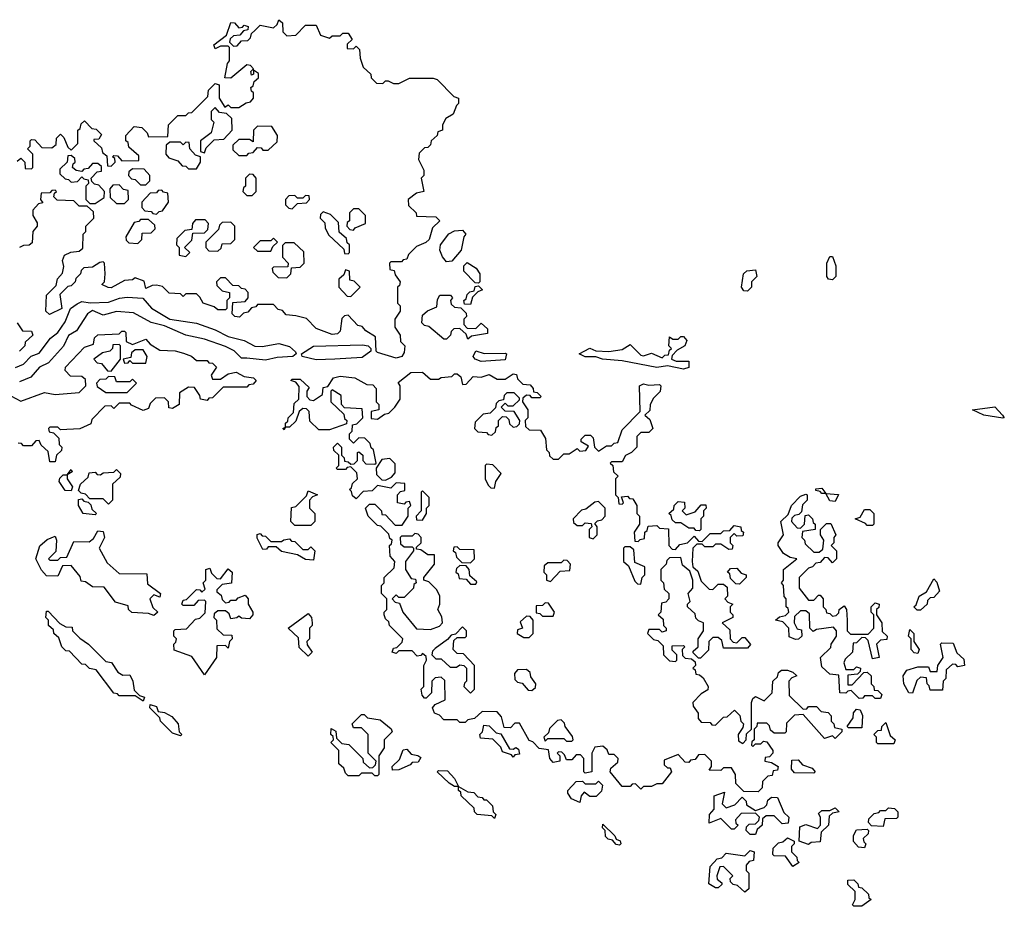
# Model space of a CAD drawing. Extents: x 2535812 to 2752880, y 540738 to 728399.
# Tile 188 of 213: x 2702741 to 2706440, y 670260 to 673590. Entities that reach past the tile are written whole.
import ezdxf

# ---------------------------------------------------------------- set-up
doc = ezdxf.new("R2010")
doc.units = 0

msp = doc.modelspace()

# ---------------------------------------------------------------- linework, layer by layer
at = {"layer": '0CON20XD'}
for points in [[(2702731.7, 673058.3), (2702745, 673070), (2702760, 673055), (2702761.7, 673031.7), (2702785, 673030), (2702790, 673035), (2702790, 673085), (2702770, 673105), (2702780, 673115), (2702780, 673135), (2702785, 673140), (2702798.3, 673138.3), (2702825, 673110), (2702861.7, 673108.3), (2702878.3, 673121.7), (2702880, 673145), (2702895, 673160), (2702907, 673147), (2702921.7, 673111.7), (2702935, 673100), (2702960, 673125), (2702960, 673175), (2702968.3, 673181.7), (2702971.7, 673198.3), (2702985, 673210), (2703011.7, 673181.7), (2703028.3, 673178.3), (2703048.3, 673158.3), (2703038.3, 673141.7), (2703020, 673140), (2703020, 673135), (2703048.3, 673108.3), (2703051.7, 673091.7), (2703068.3, 673078.3), (2703071.7, 673041.7), (2703085, 673040), (2703100, 673055), (2703098.3, 673068.3), (2703090, 673075), (2703095, 673080), (2703108.3, 673078.3), (2703125, 673060), (2703188.3, 673061.7), (2703188.3, 673078.3), (2703151.7, 673111.7), (2703148.3, 673128.3), (2703140, 673135), (2703140, 673155), (2703171.7, 673188.3), (2703200, 673185), (2703220, 673165), (2703225, 673150), (2703298.3, 673151.7), (2703300, 673195), (2703335, 673230), (2703365, 673230), (2703375, 673240), (2703388.3, 673241.7), (2703448.3, 673301.7), (2703450, 673325), (2703475, 673350), (2703490, 673345), (2703490, 673295), (2703511.7, 673261.7), (2703525, 673270), (2703535, 673260), (2703565, 673260), (2703591.7, 673278.3), (2703608.3, 673281.7), (2703620, 673295), (2703620, 673315), (2703611.7, 673321.7), (2703610, 673335), (2703618.3, 673341.7), (2703621.7, 673358.3), (2703638.3, 673371.7), (2703638.3, 673388.3), (2703620, 673400), (2703620, 673385), (2703611.7, 673381.7), (2703610, 673395), (2703620, 673405), (2703608.3, 673418.3), (2703595, 673420), (2703535, 673370), (2703511.7, 673371.7), (2703522.5, 673425), (2703530, 673435), (2703530, 673485), (2703525, 673490), (2703495, 673490), (2703475, 673480), (2703470, 673495), (2703518.3, 673531.7), (2703535, 673580), (2703548.3, 673578.3), (2703565, 673560), (2703578.3, 673561.7), (2703585, 673570), (2703600, 673565), (2703598.3, 673551.7), (2703581.7, 673548.3), (2703568.3, 673531.7), (2703545, 673530), (2703531.7, 673518.3), (2703530, 673505), (2703545, 673490), (2703558.3, 673491.7), (2703575, 673510), (2703598.3, 673511.7), (2703608.3, 673521.7), (2703611.7, 673538.3), (2703625, 673550)], [(2703625, 673550), (2703645, 673570), (2703695, 673560), (2703708.3, 673571.7), (2703715, 673590), (2703728.3, 673578.3), (2703730, 673545), (2703745, 673530), (2703778.3, 673531.7), (2703815, 673570), (2703855, 673570), (2703871.7, 673531.7), (2703905, 673520), (2703915, 673530), (2703945, 673530), (2703955, 673540), (2703975, 673540), (2703990, 673515), (2703971.7, 673498.3), (2703971.7, 673481.7), (2703995, 673480), (2704005, 673490), (2704018.3, 673478.3), (2704020, 673445), (2704031.7, 673411.7), (2704060, 673385), (2704061.7, 673371.7), (2704081.7, 673351.7), (2704105, 673350), (2704115, 673360), (2704125, 673360), (2704145, 673350), (2704165, 673350), (2704205, 673370), (2704295, 673370), (2704310, 673365), (2704371.7, 673301.7), (2704390, 673295), (2704390, 673275), (2704381.7, 673268.3), (2704370, 673235), (2704341.7, 673218.3), (2704330, 673195), (2704330, 673175), (2704311.7, 673168.3), (2704310, 673155), (2704287.5, 673135), (2704285, 673120), (2704275, 673110), (2704261.7, 673108.3), (2704241.7, 673088.3), (2704240, 673065), (2704260, 673025), (2704260, 673005), (2704250, 672995), (2704260, 672945), (2704231.7, 672938.3), (2704200, 672915), (2704201.7, 672891.7), (2704230, 672865), (2704231.7, 672851.7), (2704305, 672850), (2704320, 672835), (2704291.7, 672808.3), (2704280, 672765), (2704267, 672753), (2704231.7, 672738.3), (2704201.7, 672708.3), (2704195, 672690), (2704181.7, 672688.3), (2704175, 672680), (2704135, 672680), (2704130, 672675), (2704131.7, 672651.7), (2704148.3, 672648.3), (2704151.7, 672631.7), (2704170, 672605), (2704168.3, 672591.7), (2704160, 672585), (2704160, 672525), (2704170, 672515), (2704170, 672495), (2704150, 672465), (2704150, 672435), (2704170, 672405), (2704171.7, 672381.7), (2704187.5, 672365), (2704185, 672340), (2704176.2, 672325), (2704155, 672318.8), (2704085, 672340), (2704080, 672345), (2704078.3, 672398.3), (2704041.7, 672421.7), (2704028.3, 672438.3), (2704011.7, 672441.7), (2703975, 672480), (2703961.7, 672478.3), (2703951.7, 672468.3), (2703945, 672420), (2703935, 672410), (2703915, 672407.5), (2703855, 672430), (2703818.3, 672468.3), (2703778.3, 672478.3), (2703741.7, 672481.7), (2703728.3, 672498.3), (2703711.7, 672501.7), (2703695, 672520), (2703635, 672520), (2703628.3, 672511.7), (2703611.7, 672508.3), (2703598.3, 672491.7), (2703581.7, 672488.3), (2703567, 672473), (2703550, 672475), (2703540, 672485), (2703541.7, 672528.3), (2703588.3, 672531.7), (2703600, 672545), (2703600, 672565), (2703588.3, 672578.3), (2703575, 672580), (2703565, 672590), (2703541.7, 672591.7), (2703515, 672620), (2703495, 672620), (2703480, 672605), (2703481.7, 672591.7), (2703501.7, 672571.7), (2703530, 672565), (2703530, 672545), (2703520, 672535), (2703520, 672505), (2703515, 672500), (2703485, 672500), (2703471.7, 672511.7), (2703430, 672525), (2703418.3, 672548.3), (2703405, 672560), (2703365, 672560), (2703355, 672550), (2703345, 672560), (2703303, 672563), (2703278.3, 672588.3), (2703255, 672592.5), (2703238.3, 672591.7), (2703215, 672580), (2703208.3, 672608.3), (2703175, 672620), (2703165, 672612.5), (2703135, 672610), (2703085, 672582.5), (2703073.6, 672583.6), (2703050, 672595), (2703060, 672605), (2703062.5, 672635), (2703060, 672675), (2703055, 672680), (2703041.7, 672678.3), (2703015, 672660), (2702981.7, 672658.3), (2702971.7, 672648.3), (2702970, 672635), (2702951.7, 672618.3), (2702950, 672605), (2702935, 672590), (2702921.7, 672588.3), (2702891.7, 672558.3), (2702900, 672505), (2702853, 672483), (2702840, 672495), (2702842.5, 672555), (2702878.3, 672591.7), (2702883, 672617), (2702901.7, 672638.3), (2702907.5, 672662.5), (2702902.5, 672685), (2702910, 672705), (2702933, 672717), (2702965, 672720), (2702978.3, 672731.7), (2702980, 672785), (2702990, 672795), (2702990, 672815), (2703020, 672845), (2703018.3, 672868.3), (2702995, 672890), (2702965, 672890), (2702945, 672910), (2702881.7, 672911.7), (2702870, 672925), (2702871.7, 672938.3), (2702880, 672945), (2702875, 672950), (2702861.7, 672948.3), (2702855, 672940), (2702821.7, 672938.3), (2702820, 672915), (2702828.3, 672901.7), (2702811.7, 672898.3), (2702790, 672875), (2702790, 672855), (2702807, 672827), (2702807.5, 672815), (2702790, 672795), (2702788.3, 672751.7), (2702777, 672743), (2702755, 672742.5), (2702740, 672735)], [(2703435, 673090), (2703441.7, 673108.3), (2703471.7, 673138.3), (2703508.3, 673141.7), (2703540, 673175), (2703538.3, 673218.3), (2703518.3, 673238.3), (2703491.7, 673241.7), (2703475, 673260), (2703460, 673245), (2703460, 673215), (2703470, 673205), (2703460, 673165), (2703420, 673135), (2703420, 673095), (2703435, 673090)], [(2703595, 673080), (2703601.7, 673088.3), (2703618.3, 673091.7), (2703635, 673110), (2703648.3, 673108.3), (2703655, 673100), (2703675, 673100), (2703708.3, 673131.7), (2703710, 673155), (2703688.3, 673188.3), (2703635, 673190), (2703620, 673175), (2703618.3, 673131.7), (2703605, 673140), (2703565, 673140), (2703541.7, 673118.3), (2703541.7, 673101.7), (2703565, 673080), (2703595, 673080)], [(2703405, 673030), (2703420, 673055), (2703420, 673075), (2703401.7, 673081.7), (2703380, 673105), (2703378.3, 673128.3), (2703365, 673130), (2703355, 673120), (2703345, 673130), (2703305, 673130), (2703291.7, 673118.3), (2703290, 673085), (2703301.7, 673071.7), (2703335, 673060), (2703351.7, 673041.7), (2703365, 673040), (2703375, 673030), (2703405, 673030)], [(2703025, 672900), (2703058.3, 672921.7), (2703060, 672945), (2703038.3, 672968.3), (2703021.7, 672971.7), (2703011.7, 672981.7), (2703010, 672995), (2703031.7, 673018.3), (2703048.3, 673021.7), (2703048.3, 673038.3), (2703035, 673050), (2703015, 673050), (2702998.3, 673031.7), (2702981.7, 673028.3), (2702975, 673020), (2702953, 673023), (2702940, 673035), (2702941.7, 673048.3), (2702950, 673055), (2702948.3, 673068.3), (2702935, 673080), (2702921.7, 673078.3), (2702920, 673055), (2702891.7, 673028.3), (2702891.7, 673011.7), (2702911.7, 672991.7), (2702925, 672990), (2702935, 672980), (2702958.3, 672981.7), (2702975, 673000), (2702981.7, 672991.7), (2702998.3, 672988.3), (2703000, 672975), (2702990, 672965), (2702990, 672915), (2703005, 672900), (2703025, 672900)], [(2703215, 672970), (2703230, 672985), (2703230, 673005), (2703208.3, 673028.3), (2703165, 673030), (2703151.7, 673018.3), (2703150, 673005), (2703161.7, 672991.7), (2703175, 672990), (2703195, 672970), (2703215, 672970)], [(2703615, 672930), (2703630, 672945), (2703630, 672995), (2703618.3, 673008.3), (2703605, 673010), (2703590, 672995), (2703590, 672965), (2703581.7, 672958.3), (2703580, 672945), (2703595, 672930), (2703615, 672930)], [(2703135, 672900), (2703150, 672915), (2703148.3, 672948.3), (2703131.7, 672951.7), (2703115, 672970), (2703091.7, 672968.3), (2703080, 672955), (2703081.7, 672921.7), (2703105, 672900), (2703135, 672900)], [(2703255, 672860), (2703265, 672870), (2703278.3, 672871.7), (2703300, 672905), (2703298.3, 672938.3), (2703281.7, 672941.7), (2703275, 672950), (2703261.7, 672948.3), (2703255, 672940), (2703231.7, 672938.3), (2703200, 672905), (2703200, 672885), (2703211.7, 672871.7), (2703235, 672870), (2703241.7, 672861.7), (2703255, 672860)], [(2703765, 672880), (2703785, 672900), (2703818.3, 672901.7), (2703830, 672915), (2703828.3, 672928.3), (2703815, 672930), (2703805, 672920), (2703785, 672920), (2703775, 672930), (2703751.7, 672928.3), (2703740, 672915), (2703740, 672895), (2703751.7, 672881.7), (2703765, 672880)], [(2703995, 672800), (2704001.7, 672808.3), (2704040, 672825), (2704040, 672855), (2704015, 672880), (2703995, 672880), (2703980, 672865), (2703980, 672835), (2703971.7, 672828.3), (2703970, 672815), (2703981.7, 672801.7), (2703995, 672800)], [(2703185, 672750), (2703200, 672765), (2703201.7, 672788.3), (2703235, 672790), (2703250, 672805), (2703248.3, 672818.3), (2703225, 672840), (2703195, 672840), (2703188.3, 672831.7), (2703171.7, 672828.3), (2703140, 672775), (2703141.7, 672761.7), (2703151.7, 672751.7), (2703185, 672750)], [(2703975, 672710), (2703980, 672715), (2703980, 672745), (2703971.7, 672751.7), (2703968.3, 672768.3), (2703941.7, 672791.7), (2703938.3, 672828.3), (2703908.3, 672858.3), (2703881.7, 672868.3), (2703871.7, 672858.3), (2703870, 672845), (2703887, 672827), (2703888.3, 672808.3), (2703901.7, 672781.7), (2703958.3, 672728.3), (2703961.7, 672711.7), (2703975, 672710)], [(2703365, 672700), (2703380, 672715), (2703360, 672735), (2703388.3, 672761.7), (2703391.7, 672788.3), (2703435, 672790), (2703448.3, 672801.7), (2703450, 672825), (2703438.3, 672838.3), (2703401.7, 672838.3), (2703390, 672825), (2703388.3, 672801.7), (2703361.7, 672798.3), (2703331.7, 672768.3), (2703330, 672745), (2703340, 672735), (2703340, 672705), (2703365, 672700)], [(2703485, 672720), (2703498.3, 672731.7), (2703501.7, 672748.3), (2703535, 672750), (2703550, 672765), (2703550, 672815), (2703535, 672830), (2703501.7, 672828.3), (2703491.7, 672818.3), (2703488.3, 672801.7), (2703440, 672755), (2703440, 672735), (2703451.7, 672721.7), (2703485, 672720)], [(2703685, 672720), (2703691.7, 672738.3), (2703710, 672755), (2703695, 672770), (2703685, 672760), (2703645, 672760), (2703620, 672735), (2703635, 672720), (2703685, 672720)], [(2704345, 672680), (2704329.3, 672699.3), (2704320, 672725), (2704322.5, 672745), (2704353.9, 672786.1), (2704375, 672797.5), (2704405, 672800), (2704417.5, 672785), (2704410, 672775), (2704400, 672725), (2704365, 672682.5), (2704345, 672680)], [(2703745, 672620), (2703760, 672635), (2703761.7, 672658.3), (2703795, 672660), (2703810, 672675), (2703808.3, 672718.3), (2703771.7, 672751.7), (2703738.3, 672751.7), (2703728.3, 672741.7), (2703728.3, 672698.3), (2703750, 672675), (2703748.3, 672661.7), (2703695, 672660), (2703690, 672655), (2703691.7, 672641.7), (2703711.7, 672621.7), (2703745, 672620)], [(2705795, 672613.3), (2705780, 672615), (2705773.3, 672625), (2705773.3, 672675), (2705785, 672700), (2705795, 672700), (2705807.5, 672665), (2705806.7, 672625), (2705795, 672613.3)], [(2704465, 672600), (2704451.7, 672601.7), (2704410, 672645), (2704410, 672665), (2704421.7, 672678.3), (2704456.4, 672656.4), (2704470, 672635), (2704470, 672605), (2704465, 672600)], [(2703985, 672550), (2704020, 672585), (2703998.3, 672608.3), (2703981.7, 672611.7), (2703980, 672645), (2703965, 672650), (2703958.3, 672631.7), (2703940, 672615), (2703940, 672585), (2703971.7, 672551.7), (2703985, 672550)], [(2705475, 672570), (2705461.7, 672571.7), (2705452.5, 672585), (2705460, 672635), (2705473, 672647), (2705505, 672650), (2705510, 672625), (2705490, 672605), (2705490, 672585), (2705475, 672570)], [(2704435, 672520), (2704411.7, 672521.7), (2704410, 672535), (2704418.3, 672541.7), (2704421.7, 672558.3), (2704431.7, 672568.3), (2704448.3, 672571.7), (2704451.7, 672588.3), (2704465, 672590), (2704480, 672575), (2704461.7, 672568.3), (2704441.7, 672548.3), (2704435, 672520)], [(2702725.8, 672284.2), (2702755, 672296.2), (2702784.2, 672325.8), (2702815, 672338), (2702856.6, 672393.4), (2702884, 672415), (2702912, 672455), (2702932.5, 672505), (2702957.1, 672522.9), (2702975, 672532), (2703006.1, 672526.1), (2703075, 672529.4), (2703115.8, 672544.2), (2703145, 672547.5), (2703204.2, 672544.2), (2703237, 672507), (2703305, 672465.6), (2703405, 672450.5), (2703475, 672425.4), (2703525, 672400), (2703585, 672385.6), (2703625, 672363.3), (2703652.4, 672362.4), (2703715, 672374.3), (2703755, 672362.5), (2703777.5, 672342.5), (2703780, 672335), (2703767.5, 672325), (2703708.6, 672321.4), (2703665, 672311.2), (2703595, 672318.5), (2703575, 672319.2), (2703546.6, 672346.6), (2703515, 672362.7), (2703435, 672390), (2703365, 672405.6), (2703285, 672440), (2703235, 672452.5), (2703168.9, 672488.9), (2703105, 672494.4), (2703055, 672480), (2703015, 672498), (2702995.4, 672484.7), (2702955, 672421.2), (2702925, 672403.3), (2702905.6, 672364.4), (2702848.9, 672301.1), (2702816.2, 672285), (2702782.7, 672247.3), (2702740.1, 672229.9)], [(2704425, 672390), (2704418.3, 672408.3), (2704395, 672430), (2704371.7, 672428.3), (2704361.7, 672418.3), (2704360, 672405), (2704345, 672390), (2704335, 672390), (2704278.3, 672438.3), (2704261.7, 672441.7), (2704251.7, 672451.7), (2704255, 672480), (2704273.8, 672496.2), (2704308.3, 672511.7), (2704310.7, 672539.3), (2704320, 672555), (2704360, 672555), (2704367.5, 672545), (2704360, 672535), (2704361.7, 672521.7), (2704375, 672510), (2704398.3, 672508.3), (2704418.3, 672488.3), (2704420, 672475), (2704410, 672465), (2704410, 672445), (2704421.7, 672431.7), (2704455, 672430), (2704475, 672450), (2704498.3, 672428.3), (2704498.3, 672411.7), (2704438.3, 672401.7), (2704425, 672390)], [(2702731.7, 672451.7), (2702751.7, 672421.7), (2702785, 672420), (2702790, 672405), (2702761.7, 672378.3), (2702760, 672365), (2702740, 672345)], [(2702707.7, 672177.7), (2702745, 672157.5), (2702835, 672190), (2702875, 672182.5), (2702965, 672190), (2702990, 672215), (2702988.3, 672238.3), (2702975, 672250), (2702931.7, 672251.7), (2702912.5, 672272.5), (2702913.3, 672285), (2702985, 672360), (2703018.3, 672371.7), (2703022.5, 672395), (2703035, 672406.7), (2703115, 672410), (2703125, 672420), (2703135, 672420), (2703140, 672415), (2703141.7, 672381.7), (2703165, 672370), (2703215, 672390), (2703231.7, 672371.7), (2703268.3, 672348.3), (2703325, 672346.7), (2703357, 672337), (2703386.1, 672326.1), (2703405, 672310), (2703445, 672310), (2703451.7, 672301.7), (2703465, 672300), (2703480, 672285), (2703460, 672255), (2703465, 672240), (2703495, 672240), (2703525, 672260), (2703555, 672266.7), (2703585, 672250), (2703620, 672245), (2703630, 672235), (2703618.3, 672221.7), (2703601.7, 672218.3), (2703595, 672210), (2703505, 672210), (2703465, 672170), (2703451.7, 672168.3), (2703445, 672160), (2703420, 672165), (2703418.3, 672178.3), (2703398.3, 672208.3), (2703375, 672210), (2703341.7, 672188.3), (2703340, 672145), (2703315, 672130), (2703301.7, 672131.7), (2703300, 672155), (2703285, 672170), (2703251.7, 672168.3), (2703231.7, 672148.3), (2703225, 672130), (2703205, 672122.5), (2703161.7, 672141.7), (2703155, 672150), (2703115, 672150), (2703095, 672130), (2703085, 672140), (2703061.7, 672138.3), (2703011.7, 672088.3), (2703008.3, 672071.7), (2702967, 672053), (2702895, 672050), (2702885, 672060), (2702855, 672060), (2702850, 672055), (2702851.7, 672041.7), (2702868.3, 672038.3), (2702888.3, 672018.3), (2702890, 671995), (2702900, 671985), (2702898.3, 671971.7), (2702880, 671955), (2702875, 671930), (2702855, 671930), (2702848.3, 671968.3), (2702821.7, 671991.7), (2702815, 672010), (2702801.7, 672008.3), (2702785, 671990), (2702755, 671990), (2702748.3, 671998.3), (2702735, 672000)], [(2705235, 672278), (2705175, 672290), (2705135, 672284.2), (2705005, 672308.6), (2704930, 672315), (2704905, 672324), (2704865, 672323.3), (2704842.5, 672335), (2704883.6, 672356.4), (2704905, 672346.7), (2704955, 672343.3), (2705005, 672351.2), (2705035, 672370), (2705075, 672330), (2705085, 672327.5), (2705115, 672337.5), (2705155, 672320), (2705165, 672330), (2705178.3, 672331.7), (2705181.7, 672348.3), (2705190, 672355), (2705180, 672365), (2705181.7, 672398.3), (2705195, 672390), (2705215, 672390), (2705225, 672400), (2705235, 672400), (2705247.5, 672385), (2705240, 672365), (2705211.7, 672348.3), (2705191.7, 672328.3), (2705190, 672315), (2705207, 672307), (2705255, 672307.5), (2705255, 672284), (2705235, 672278)], [(2703085, 672270), (2703120, 672315), (2703120, 672365), (2703115, 672370), (2703091.7, 672368.3), (2703090, 672355), (2703080, 672345), (2703051.7, 672338.3), (2703020, 672315), (2703031.7, 672301.7), (2703048.3, 672298.3), (2703071.7, 672271.7), (2703085, 672270)], [(2703855, 672312.5), (2703802.5, 672325), (2703800, 672335), (2703845, 672364.3), (2704028.8, 672368.8), (2704050, 672365), (2704060, 672355), (2704060, 672345), (2704028.3, 672321.7), (2703925, 672314.6), (2703855, 672312.5)], [(2703215, 672300), (2703220, 672325), (2703205, 672350), (2703175, 672350), (2703161.7, 672338.3), (2703158.3, 672321.7), (2703130, 672315), (2703135, 672300), (2703148.3, 672301.7), (2703155, 672310), (2703165, 672300), (2703215, 672300)], [(2704475, 672306.7), (2704452.5, 672315), (2704444.2, 672325), (2704455, 672346.2), (2704486.4, 672336.4), (2704565, 672337.5), (2704570, 672335), (2704565, 672312.5), (2704475, 672306.7)], [(2703145, 672190), (2703180, 672225), (2703165, 672240), (2703155, 672230), (2703105, 672230), (2703098.3, 672248.3), (2703075, 672250), (2703065, 672240), (2703041.7, 672238.3), (2703030, 672225), (2703031.7, 672211.7), (2703065, 672190), (2703145, 672190)], [(2705515, 670690), (2705461.7, 670691.7), (2705431.7, 670721.7), (2705430, 670755), (2705415, 670780), (2705385, 670780), (2705375, 670770), (2705331.7, 670771.7), (2705340, 670785), (2705340, 670805), (2705315, 670830), (2705291.7, 670828.3), (2705278.3, 670811.7), (2705261.7, 670808.3), (2705255, 670800), (2705241.7, 670801.7), (2705215, 670830), (2705161.7, 670808.3), (2705161.7, 670791.7), (2705175, 670780), (2705185, 670780), (2705190, 670765), (2705155, 670720), (2705135, 670720), (2705115, 670710), (2705085, 670710), (2705075, 670700), (2705055, 670720), (2705041.7, 670718.3), (2705035, 670710), (2705005, 670710), (2704960, 670765), (2704961.7, 670778.3), (2704988.3, 670801.7), (2704990, 670815), (2704975, 670830), (2704955, 670830), (2704948.3, 670848.3), (2704931.7, 670861.7), (2704901.7, 670858.3), (2704890, 670835), (2704890, 670765), (2704865, 670760), (2704860, 670765), (2704860, 670815), (2704848.3, 670828.3), (2704831.7, 670828.3), (2704815, 670810), (2704795, 670810), (2704788.3, 670828.3), (2704778.3, 670838.3), (2704765, 670840), (2704760, 670835), (2704770, 670825), (2704770, 670805), (2704745, 670800), (2704732.5, 670815), (2704728.3, 670848.3), (2704693, 670853), (2704668.3, 670878.3), (2704655, 670882.5), (2704618.3, 670948.3), (2704601.7, 670948.3), (2704585, 670930), (2704561.7, 670931.7), (2704551.7, 670971.7), (2704535, 670990), (2704478.3, 670991.7), (2704450, 670965), (2704425, 670960), (2704415, 670950), (2704395, 670950), (2704385, 670960), (2704335, 670960), (2704318.3, 670978.3), (2704300, 670985), (2704292.5, 671005), (2704301.7, 671018.3), (2704340, 671035), (2704338.3, 671108.3), (2704325, 671120), (2704301.7, 671118.3), (2704290, 671105), (2704288.3, 671061.7), (2704268.3, 671041.7), (2704261.7, 671041.7), (2704253, 671053), (2704250, 671075), (2704260, 671085), (2704260, 671165), (2704270, 671185), (2704268.3, 671198.3), (2704255, 671210), (2704248.3, 671201.7), (2704235, 671200), (2704215, 671220), (2704165, 671220), (2704155, 671210), (2704140, 671215), (2704145, 671230), (2704158.3, 671231.7), (2704178.3, 671251.7), (2704180, 671265), (2704130, 671315), (2704128.3, 671328.3), (2704115, 671340), (2704110, 671355), (2704110, 671365), (2704120, 671375), (2704120, 671415), (2704100, 671435), (2704100, 671465), (2704110, 671475), (2704110, 671495), (2704148.3, 671531.7), (2704150, 671555), (2704132.5, 671575), (2704130, 671615), (2704138.3, 671621.7), (2704140, 671635), (2704131.7, 671641.7), (2704128.3, 671658.3), (2704105, 671680), (2704098.3, 671688.3), (2704085, 671690), (2704050, 671725), (2704040, 671755), (2704055, 671770), (2704075, 671770), (2704100, 671745), (2704101.7, 671731.7), (2704115, 671730), (2704151.7, 671691.7), (2704178.3, 671691.7), (2704200, 671725), (2704200, 671755), (2704210, 671765), (2704205, 671780), (2704191.7, 671778.3), (2704185, 671770), (2704160, 671775), (2704160, 671805), (2704171.7, 671818.3), (2704188.3, 671821.7), (2704188.3, 671848.3), (2704155, 671850), (2704135, 671830), (2704085, 671840), (2704065, 671820), (2704031.7, 671818.3), (2704005, 671790), (2703991.7, 671801.7), (2703988.3, 671818.3), (2703980, 671825), (2703988.3, 671831.7), (2703991.7, 671848.3), (2704010, 671865), (2704008.3, 671888.3), (2703985, 671910), (2703971.7, 671908.3), (2703965, 671900), (2703935, 671900), (2703930, 671905), (2703940, 671915), (2703940, 671955), (2703921.7, 671971.7), (2703920, 671985), (2703935, 672000), (2703950, 671985), (2703950, 671955), (2703960, 671945), (2703961.7, 671931.7), (2703975, 671930), (2703985, 671920), (2703998.3, 671921.7), (2704010, 671935), (2704010, 671965), (2704015, 671967.5), (2704030, 671955), (2704030, 671935), (2704041.7, 671921.7), (2704075, 671920), (2704080, 671925), (2704070, 671975), (2704061.7, 671981.7), (2704058.3, 671998.3), (2704038.3, 672018.3), (2704015, 672020), (2703995, 672000), (2703980, 672015), (2703980, 672035), (2703990, 672045), (2703991.7, 672068.3), (2704008.3, 672071.7), (2704030, 672095), (2704028.3, 672128.3), (2703961.7, 672131.7), (2703950, 672145), (2703948.3, 672178.3), (2703915, 672200), (2703910, 672195), (2703910, 672155), (2703958.3, 672108.3), (2703961.7, 672091.7), (2703970, 672085), (2703968.3, 672071.7), (2703905, 672050), (2703865, 672050), (2703831.7, 672081.7), (2703828.3, 672118.3), (2703818.3, 672128.3), (2703805, 672130), (2703791.7, 672118.3), (2703778.3, 672081.7), (2703755, 672060), (2703740, 672060), (2703735, 672050), (2703730, 672055), (2703740, 672060), (2703740, 672075), (2703748.3, 672081.7), (2703750, 672095), (2703770, 672115), (2703771.7, 672148.3), (2703790, 672165), (2703791.7, 672211.7), (2703778.3, 672228.3), (2703760, 672235), (2703765, 672240), (2703795, 672240), (2703828.3, 672208.3), (2703820, 672195), (2703820, 672175), (2703831.7, 672161.7), (2703845, 672160), (2703878.3, 672181.7), (2703881.7, 672208.3), (2703898.3, 672211.7), (2703920, 672245), (2703945, 672251.2), (2704000, 672245), (2704045, 672220), (2704068.3, 672218.3), (2704080, 672205), (2704080, 672155), (2704090, 672145), (2704090, 672125), (2704061.7, 672118.3), (2704061.7, 672091.7), (2704085, 672090), (2704111.7, 672108.3), (2704128.3, 672111.7), (2704150, 672135), (2704170, 672165), (2704170, 672215), (2704163, 672227), (2704210, 672265), (2704255, 672266.7), (2704285, 672240), (2704315, 672240), (2704325, 672246.7), (2704365, 672250), (2704375, 672260), (2704385, 672260), (2704398.3, 672248.3), (2704405, 672220), (2704418.3, 672221.7), (2704445, 672250), (2704475, 672247.5), (2704505, 672257.5), (2704535, 672240), (2704565, 672240), (2704595, 672260), (2704607, 672257), (2704611.7, 672241.7), (2704631.7, 672221.7), (2704658.3, 672218.3), (2704670, 672205), (2704671.7, 672191.7), (2704685, 672190), (2704700, 672175), (2704695, 672170), (2704665, 672170), (2704658.3, 672178.3), (2704645, 672180), (2704631.7, 672168.3), (2704630, 672155), (2704650, 672125), (2704650, 672095), (2704640, 672085), (2704641.7, 672061.7), (2704655, 672050), (2704698.3, 672048.3), (2704717, 672017), (2704720, 671975), (2704730, 671965), (2704731.7, 671951.7), (2704745, 671940), (2704765, 671940), (2704785, 671960), (2704805, 671960), (2704835, 671980), (2704845, 671970), (2704868.3, 671971.7), (2704878.3, 671988.3), (2704850, 672005), (2704850, 672015), (2704865, 672030), (2704885, 672030), (2704895, 672020), (2704900, 671985), (2704915, 671970), (2704945, 671990), (2704965, 671990), (2704975, 672000), (2704988.3, 672001.7), (2705005, 672050), (2705071.7, 672118.3), (2705070, 672215), (2705085, 672222.5), (2705105, 672217.5), (2705145, 672220), (2705150, 672215), (2705147, 672193), (2705121.7, 672168.3), (2705110, 672145), (2705108.3, 672121.7), (2705090, 672105), (2705108.3, 672088.3), (2705120, 672055), (2705105, 672040), (2705075, 672040), (2705060, 672025), (2705060, 671985), (2705040, 671965), (2705017, 671953), (2705005, 671930), (2704965, 671930), (2704960, 671925), (2704970, 671915), (2704971.7, 671891.7), (2704990, 671875), (2704980, 671865), (2704980, 671805), (2704990, 671795), (2704991.7, 671771.7), (2705005, 671770), (2705010, 671775), (2705001.7, 671798.3), (2705025, 671800), (2705031.7, 671791.7), (2705045, 671790), (2705060, 671765), (2705060, 671735), (2705070, 671725), (2705070, 671695), (2705050, 671665), (2705051.7, 671631.7), (2705065, 671630), (2705071.7, 671638.3), (2705088.3, 671641.7), (2705090, 671665), (2705098.3, 671671.7), (2705101.7, 671688.3), (2705135, 671690), (2705145, 671680), (2705178.3, 671678.3), (2705180, 671615), (2705191.7, 671601.7), (2705205, 671600), (2705221.7, 671618.3), (2705250, 671625)], [(2704515, 672030), (2704528.3, 672041.7), (2704531.7, 672058.3), (2704540, 672065), (2704540, 672085), (2704555, 672100), (2704568.3, 672098.3), (2704578.3, 672088.3), (2704581.7, 672071.7), (2704595, 672060), (2704608.3, 672061.7), (2704618.3, 672071.7), (2704620, 672085), (2704598.3, 672118.3), (2704565, 672120), (2704550, 672135), (2704565, 672150), (2704575, 672140), (2704595, 672140), (2704618.3, 672161.7), (2704618.3, 672168.3), (2704598.3, 672188.3), (2704571.7, 672188.3), (2704561.7, 672178.3), (2704558.3, 672161.7), (2704541.7, 672158.3), (2704531.7, 672148.3), (2704528.3, 672131.7), (2704508.3, 672111.7), (2704481.7, 672108.3), (2704451.7, 672078.3), (2704450, 672055), (2704461.7, 672041.7), (2704495, 672040), (2704501.7, 672031.7), (2704515, 672030)], [(2706435, 672094), (2706362.5, 672105), (2706320, 672125), (2706405, 672135.6), (2706433.3, 672105), (2706440, 672095), (2706435, 672094)], [(2704115, 671860), (2704138.3, 671871.7), (2704151.7, 671888.3), (2704151.7, 671921.7), (2704131.7, 671941.7), (2704101.7, 671938.3), (2704080, 671905), (2704081.7, 671881.7), (2704101.7, 671861.7), (2704115, 671860)], [(2704525, 671830), (2704530, 671855), (2704550, 671885), (2704518.3, 671918.3), (2704495, 671920), (2704490, 671915), (2704490, 671865), (2704501.7, 671841.7), (2704511.7, 671831.7), (2704525, 671830)], [(2702935, 671820), (2702911.7, 671821.7), (2702890, 671855), (2702891.7, 671868.3), (2702905, 671880), (2702920, 671880), (2702935, 671900), (2702938.3, 671891.7), (2702920, 671880), (2702920, 671865), (2702940, 671835), (2702935, 671820)], [(2703075, 671770), (2703055, 671790), (2703005, 671790), (2702988.3, 671808.3), (2702971.7, 671811.7), (2702961.7, 671821.7), (2702970, 671845), (2702998.3, 671871.7), (2703001.7, 671888.3), (2703025, 671890), (2703031.7, 671881.7), (2703045, 671880), (2703055, 671887.5), (2703095, 671890), (2703105, 671900), (2703120, 671885), (2703118.3, 671871.7), (2703090, 671845), (2703090, 671785), (2703075, 671770)], [(2703835, 671690), (2703775, 671690), (2703760, 671705), (2703761.7, 671758.3), (2703778.3, 671761.7), (2703818.3, 671801.7), (2703825, 671820), (2703860, 671805), (2703841.7, 671798.3), (2703830, 671785), (2703830, 671755), (2703850, 671735), (2703850, 671705), (2703835, 671690)], [(2704255, 671710), (2704270, 671735), (2704270, 671755), (2704280, 671765), (2704280, 671795), (2704255, 671820), (2704250, 671815), (2704250, 671745), (2704230, 671725), (2704231.7, 671711.7), (2704255, 671710)], [(2705975, 671040), (2705955, 671040), (2705945, 671050), (2705915, 671050), (2705908.3, 671041.7), (2705895, 671040), (2705865, 671070), (2705851.7, 671068.3), (2705845, 671060), (2705821.7, 671061.7), (2705818.3, 671128.3), (2705785, 671132.5), (2705755, 671160), (2705750, 671195), (2705788.3, 671231.7), (2705790, 671245), (2705810, 671275), (2705810, 671295), (2705798.3, 671308.3), (2705735, 671300), (2705721.7, 671291.7), (2705710, 671305), (2705708.3, 671358.3), (2705695, 671370), (2705675, 671370), (2705651.7, 671348.3), (2705650, 671325), (2705661.7, 671301.7), (2705678.3, 671298.3), (2705680, 671275), (2705667, 671263), (2705655, 671262.5), (2705631.7, 671271.7), (2705630, 671305), (2705608.3, 671328.3), (2705580, 671335), (2705595, 671347.5), (2705618.3, 671351.7), (2705630, 671365), (2705628.3, 671378.3), (2705620, 671385), (2705620, 671415), (2705613.6, 671423.6), (2705610, 671465), (2705602.5, 671475), (2705610, 671485), (2705610, 671525), (2705660, 671565), (2705635, 671570), (2705610, 671585), (2705590, 671615), (2705590, 671625), (2705610, 671655), (2705600, 671705), (2705628.3, 671731.7), (2705640, 671765), (2705675, 671800), (2705695, 671807.5), (2705700, 671805), (2705700, 671785), (2705681.7, 671768.3), (2705678.3, 671741.7), (2705668.3, 671731.7), (2705651.7, 671728.3), (2705641.7, 671718.3), (2705640, 671705), (2705661.7, 671681.7), (2705675, 671680), (2705690, 671695), (2705691.7, 671728.3), (2705705, 671730), (2705720, 671715), (2705721.7, 671701.7), (2705730, 671695), (2705730, 671675), (2705681.7, 671668.3), (2705680, 671645), (2705690, 671635), (2705691.7, 671621.7), (2705725, 671590), (2705745, 671590), (2705758.3, 671601.7), (2705762.5, 671635), (2705750, 671655), (2705750, 671675), (2705771.7, 671698.3), (2705788.3, 671698.3), (2705807.5, 671655), (2705800, 671645), (2705800, 671625), (2705790, 671615), (2705810, 671595), (2705810, 671565), (2705795, 671550), (2705778.3, 671568.3), (2705765, 671570), (2705748.3, 671551.7), (2705731.7, 671548.3), (2705720, 671535), (2705705, 671530), (2705670, 671495), (2705670, 671455), (2705705, 671410), (2705725, 671410), (2705741.7, 671428.3), (2705748.3, 671428.3), (2705760, 671415), (2705760, 671385), (2705770, 671375), (2705771.7, 671361.7), (2705785, 671360), (2705795, 671350), (2705808.3, 671351.7), (2705818.3, 671361.7), (2705820, 671375), (2705838.3, 671388.3), (2705847.5, 671375), (2705850, 671335), (2705850, 671295), (2705861.7, 671281.7), (2705928.3, 671281.7), (2705950, 671305), (2705950, 671355), (2705940, 671365), (2705940, 671385), (2705955, 671400), (2705970, 671395), (2705968.3, 671381.7), (2705960, 671375), (2705960, 671355), (2705980, 671325), (2705981.7, 671291.7), (2706000, 671275), (2705998.3, 671261.7), (2705975, 671260), (2705960, 671245), (2705970, 671195), (2705945, 671190), (2705928.3, 671258.3), (2705918.3, 671268.3), (2705905, 671270), (2705885, 671250), (2705871.7, 671248.3), (2705870, 671215), (2705841.7, 671188.3), (2705837.5, 671175), (2705845, 671150), (2705875, 671150), (2705885, 671160), (2705900, 671155), (2705898.3, 671141.7), (2705888.3, 671131.7), (2705851.7, 671128.3), (2705851.7, 671091.7), (2705868.3, 671091.7), (2705911.7, 671138.3), (2705925, 671140), (2705940, 671125), (2705940, 671095), (2705950, 671085), (2705951.7, 671071.7), (2705965, 671070), (2705980, 671055), (2705975, 671040)], [(2705805, 671780), (2705785, 671782.5), (2705770, 671810), (2705755, 671810), (2705748.3, 671818.3), (2705731.7, 671821.7), (2705731.7, 671828.3), (2705755, 671830), (2705770, 671810), (2705817, 671807), (2705805, 671780)], [(2703025, 671730), (2702980, 671735), (2702962.5, 671765), (2702961.7, 671788.3), (2702975, 671790), (2702981.7, 671781.7), (2702998.3, 671778.3), (2703008.3, 671768.3), (2703011.7, 671751.7), (2703030, 671735), (2703025, 671730)], [(2704895, 671640), (2704910, 671655), (2704910, 671685), (2704901.7, 671698.3), (2704911.7, 671708.3), (2704928.3, 671711.7), (2704940, 671725), (2704940, 671755), (2704915, 671780), (2704901.7, 671778.3), (2704868.3, 671751.7), (2704851.7, 671748.3), (2704820, 671715), (2704821.7, 671701.7), (2704835, 671690), (2704855, 671690), (2704865, 671700), (2704888.3, 671698.3), (2704890, 671685), (2704880, 671675), (2704880, 671645), (2704895, 671640)], [(2705295, 671670), (2705281.7, 671671.7), (2705275, 671680), (2705255, 671680), (2705225, 671700), (2705205, 671700), (2705191.7, 671711.7), (2705188.3, 671728.3), (2705180, 671735), (2705198.3, 671751.7), (2705200, 671765), (2705215, 671780), (2705238.3, 671778.3), (2705240, 671755), (2705230, 671745), (2705245, 671730), (2705278.3, 671741.7), (2705301.7, 671768.3), (2705318.3, 671768.3), (2705320, 671755), (2705310, 671745), (2705310, 671725), (2705300, 671715), (2705300, 671675), (2705295, 671670)], [(2705945, 671690), (2705925, 671690), (2705918.3, 671698.3), (2705880, 671715), (2705898.3, 671721.7), (2705915, 671750), (2705935, 671750), (2705950, 671735), (2705950, 671695), (2705945, 671690)], [(2703245, 671352.5), (2703225, 671360), (2703163, 671363), (2703150, 671375), (2703148.3, 671388.3), (2703101.7, 671401.7), (2703058.3, 671458.3), (2703015, 671460), (2702988.3, 671478.3), (2702971.7, 671481.7), (2702968.3, 671498.3), (2702935, 671540), (2702901.7, 671538.3), (2702885, 671500), (2702841.7, 671501.7), (2702823, 671523), (2702802.5, 671565), (2702816.7, 671613.3), (2702845, 671637.5), (2702875, 671650), (2702880, 671635), (2702877, 671593), (2702850, 671565), (2702855, 671560), (2702885, 671560), (2702895, 671570), (2702918.3, 671571.7), (2702945, 671630), (2703001.7, 671628.3), (2703018.3, 671641.7), (2703035, 671670), (2703055, 671667.5), (2703060, 671645), (2703040, 671605), (2703070, 671550), (2703115, 671510), (2703218.3, 671508.3), (2703221.7, 671471.7), (2703270, 671435), (2703268.3, 671421.7), (2703245, 671430), (2703230, 671415), (2703241.7, 671381.7), (2703260, 671365), (2703245, 671352.5)], [(2703845, 671560), (2703815, 671562.5), (2703785, 671580), (2703725, 671592.5), (2703705, 671610), (2703675, 671610), (2703668.3, 671601.7), (2703655, 671600), (2703633, 671643), (2703633, 671657), (2703645, 671660), (2703651.7, 671651.7), (2703665, 671650), (2703685, 671630), (2703725, 671630), (2703733, 671637), (2703755, 671640), (2703761.7, 671631.7), (2703775, 671630), (2703805, 671600), (2703825, 671600), (2703835, 671610), (2703850, 671595), (2703845, 671560)], [(2704285, 671300), (2704318.3, 671311.7), (2704330, 671325), (2704327, 671347), (2704312.5, 671375), (2704320, 671395), (2704320, 671425), (2704308.3, 671448.3), (2704278.3, 671478.3), (2704260, 671485), (2704260, 671495), (2704300, 671545), (2704300, 671580), (2704275, 671580), (2704248.3, 671598.3), (2704231.7, 671601.7), (2704231.7, 671608.3), (2704250, 671625), (2704250, 671645), (2704238.3, 671658.3), (2704225, 671660), (2704215, 671650), (2704175, 671650), (2704170, 671645), (2704171.7, 671621.7), (2704185, 671610), (2704215, 671610), (2704220, 671605), (2704220, 671595), (2704190, 671555), (2704190, 671525), (2704211.7, 671491.7), (2704228.3, 671488.3), (2704230, 671475), (2704221.7, 671468.3), (2704220, 671455), (2704185, 671420), (2704165, 671420), (2704155, 671430), (2704140, 671415), (2704151.7, 671401.7), (2704168.3, 671398.3), (2704180, 671365), (2704231.7, 671301.7), (2704285, 671300)], [(2705250, 671625), (2705275, 671650), (2705291.7, 671631.7), (2705305, 671630), (2705335, 671660), (2705375, 671660), (2705385, 671670), (2705408.3, 671671.7), (2705425, 671690), (2705450, 671685), (2705451.7, 671671.7), (2705460, 671665), (2705458.3, 671651.7), (2705435, 671650), (2705425, 671660), (2705410, 671645), (2705410, 671625), (2705420, 671615), (2705418.3, 671601.7), (2705405, 671600), (2705375, 671620), (2705355, 671620), (2705345, 671610), (2705315, 671610), (2705305, 671620), (2705285, 671620), (2705270, 671605), (2705267.5, 671555), (2705270, 671535), (2705288.3, 671518.3), (2705301.7, 671481.7), (2705331.7, 671451.7), (2705345, 671450), (2705365, 671470), (2705385, 671470), (2705398.3, 671458.3), (2705400, 671425), (2705390, 671415), (2705401.7, 671401.7), (2705420, 671395), (2705410, 671385), (2705410, 671365), (2705420, 671355), (2705420, 671345), (2705380, 671325), (2705408.3, 671298.3), (2705410, 671265), (2705421.7, 671251.7), (2705435, 671250), (2705455, 671270), (2705465, 671270), (2705487, 671243), (2705475, 671230), (2705385, 671230), (2705378.3, 671258.3), (2705365, 671270), (2705345, 671270), (2705330, 671255), (2705328.3, 671221.7), (2705298.3, 671191.7), (2705291.7, 671191.7), (2705271.7, 671211.7), (2705271.7, 671218.3), (2705290, 671235), (2705290, 671265), (2705310, 671295), (2705310, 671325), (2705291.7, 671331.7), (2705281.7, 671341.7), (2705278.3, 671358.3), (2705250, 671385), (2705250, 671395), (2705260, 671405), (2705252.5, 671435), (2705270, 671455), (2705270, 671485), (2705258.3, 671518.3), (2705231.7, 671541.7), (2705225, 671570), (2705181.7, 671568.3), (2705171.7, 671558.3), (2705170, 671545), (2705150, 671525), (2705150, 671485), (2705160, 671475), (2705161.7, 671451.7), (2705180, 671435), (2705180, 671415), (2705168.3, 671401.7), (2705151.7, 671398.3), (2705150, 671365), (2705140, 671355), (2705158.3, 671338.3), (2705160, 671315), (2705170, 671305), (2705170, 671295), (2705155, 671290), (2705145, 671300), (2705105, 671300), (2705100, 671285), (2705121.7, 671261.7), (2705138.3, 671258.3), (2705158.3, 671238.3), (2705160, 671205), (2705181.7, 671181.7), (2705205, 671180), (2705210, 671185), (2705210, 671205), (2705191.7, 671221.7), (2705191.7, 671238.3), (2705235, 671240), (2705240, 671235), (2705230, 671225), (2705231.7, 671201.7), (2705241.7, 671191.7), (2705265, 671190), (2705278.3, 671178.3), (2705280, 671165), (2705270, 671155), (2705278.3, 671148.3), (2705281.7, 671131.7), (2705295, 671130), (2705308.3, 671118.3), (2705327.5, 671085), (2705326.7, 671073.3), (2705301.7, 671058.3), (2705270, 671025), (2705271.7, 671011.7), (2705290, 670985), (2705290, 670965), (2705301.7, 670951.7), (2705335, 670950), (2705341.7, 670941.7), (2705355, 670940), (2705385, 670970), (2705398.3, 670971.7), (2705427, 670997), (2705447, 670977), (2705450, 670955), (2705460, 670945), (2705458.3, 670931.7), (2705440, 670905), (2705441.7, 670881.7), (2705458.3, 670871.7), (2705470, 670885), (2705471.7, 670908.3), (2705490, 670925), (2705490, 671025), (2705495, 671040), (2705505, 671047.5), (2705538.3, 671031.7), (2705568.3, 671061.7), (2705570, 671105), (2705588.3, 671121.7), (2705591.7, 671138.3), (2705602.5, 671147.5), (2705625, 671147.5), (2705645, 671140), (2705660, 671125), (2705641.7, 671118.3), (2705630, 671105), (2705631.7, 671051.7), (2705685, 671000), (2705698.3, 671001.7), (2705705, 671010), (2705735, 671010), (2705751.7, 670991.7), (2705778.3, 670988.3), (2705790, 670975), (2705790, 670955), (2705800, 670945), (2705801.7, 670931.7), (2705830, 670925), (2705830, 670915), (2705805, 670890), (2705795, 670900), (2705765, 670890), (2705685, 670980), (2705651.7, 670978.3), (2705621.7, 670948.3), (2705620, 670915), (2705615, 670910), (2705575, 670910), (2705561.7, 670921.7), (2705558.3, 670938.3), (2705548.3, 670948.3), (2705511.7, 670948.3), (2705510, 670935), (2705500, 670925), (2705500, 670885), (2705491.7, 670878.3), (2705490, 670865), (2705495, 670860), (2705505, 670870), (2705525, 670870), (2705535, 670880), (2705548.3, 670878.3), (2705570, 670845), (2705570, 670835), (2705558.3, 670821.7), (2705541.7, 670818.3), (2705540, 670805), (2705565, 670800), (2705590, 670785), (2705588.3, 670771.7), (2705571.7, 670768.3), (2705568.3, 670751.7), (2705551.7, 670748.3), (2705531.7, 670728.3), (2705530, 670705), (2705515, 670690)], [(2704435, 671550), (2704450, 671565), (2704448.3, 671598.3), (2704395, 671600), (2704385, 671610), (2704371.7, 671608.3), (2704370, 671595), (2704378.3, 671588.3), (2704381.7, 671571.7), (2704401.7, 671551.7), (2704435, 671550)], [(2705075, 671470), (2705080, 671495), (2705090, 671505), (2705090, 671535), (2705051.7, 671551.7), (2705048.3, 671598.3), (2705035, 671610), (2705015, 671610), (2705010, 671605), (2705010, 671555), (2705028.3, 671538.3), (2705051.7, 671481.7), (2705061.7, 671471.7), (2705075, 671470)], [(2704735, 671480), (2704771.7, 671518.3), (2704808.3, 671521.7), (2704810, 671545), (2704798.3, 671558.3), (2704785, 671560), (2704775, 671550), (2704725, 671550), (2704711.7, 671538.3), (2704710, 671515), (2704720, 671505), (2704720, 671485), (2704735, 671480)], [(2703435, 671130), (2703388.3, 671198.3), (2703321.7, 671221.7), (2703320, 671245), (2703328.3, 671251.7), (2703330, 671265), (2703320, 671275), (2703320, 671295), (2703325, 671300), (2703368.3, 671301.7), (2703401.7, 671338.3), (2703418.3, 671341.7), (2703438.3, 671361.7), (2703440, 671405), (2703435, 671410), (2703411.7, 671408.3), (2703395, 671390), (2703355, 671390), (2703350, 671395), (2703355, 671410), (2703368.3, 671411.7), (2703405, 671450), (2703418.3, 671448.3), (2703425, 671440), (2703438.3, 671451.7), (2703430, 671475), (2703440, 671485), (2703440, 671525), (2703455, 671530), (2703461.7, 671511.7), (2703481.7, 671491.7), (2703495, 671490), (2703525, 671527.5), (2703540, 671515), (2703536.7, 671473.3), (2703501.7, 671468.3), (2703481.7, 671448.3), (2703481.7, 671441.7), (2703498.3, 671428.3), (2703501.7, 671411.7), (2703515, 671400), (2703528.3, 671401.7), (2703535, 671410), (2703555, 671410), (2703561.7, 671418.3), (2703588.3, 671428.3), (2703600, 671415), (2703600, 671395), (2703617.5, 671365), (2703617.5, 671355), (2703605, 671340), (2703575, 671342.5), (2703565, 671350), (2703557, 671343), (2703535, 671340), (2703528.3, 671358.3), (2703515, 671370), (2703485, 671370), (2703471.7, 671358.3), (2703470, 671345), (2703480, 671335), (2703481.7, 671301.7), (2703505, 671280), (2703538.3, 671278.3), (2703540, 671265), (2703530, 671255), (2703525, 671230), (2703515, 671240), (2703481.7, 671238.3), (2703480, 671195), (2703435, 671130)], [(2704455, 671470), (2704458.3, 671478.3), (2704431.7, 671501.7), (2704430, 671525), (2704418.3, 671538.3), (2704395, 671540), (2704381.7, 671528.3), (2704380, 671515), (2704388.3, 671508.3), (2704391.7, 671491.7), (2704418.3, 671488.3), (2704435, 671470), (2704455, 671470)], [(2705445, 671470), (2705431.7, 671471.7), (2705411.7, 671491.7), (2705408.3, 671508.3), (2705400, 671515), (2705411.7, 671528.3), (2705435, 671530), (2705451.7, 671511.7), (2705470, 671505), (2705470, 671495), (2705445, 671470)], [(2706125, 671372.5), (2706112.5, 671372.5), (2706100, 671385), (2706108.3, 671391.7), (2706120, 671425), (2706148.3, 671441.7), (2706175, 671490), (2706187, 671477), (2706197, 671443), (2706175, 671420), (2706161.7, 671418.3), (2706151.7, 671408.3), (2706150, 671395), (2706125, 671372.5)], [(2704745, 671350), (2704750, 671365), (2704728.3, 671398.3), (2704715, 671400), (2704705, 671390), (2704681.7, 671388.3), (2704681.7, 671361.7), (2704695, 671360), (2704705, 671350), (2704745, 671350)], [(2703205, 671030), (2703175, 671050), (2703115, 671050), (2703108.3, 671058.3), (2703095, 671060), (2703028.3, 671148.3), (2703003, 671153), (2702988.3, 671168.3), (2702975, 671170), (2702928.3, 671218.3), (2702915, 671220), (2702900, 671235), (2702888.3, 671268.3), (2702870, 671285), (2702868.3, 671298.3), (2702850, 671315), (2702850, 671335), (2702840, 671345), (2702841.7, 671368.3), (2702848.3, 671368.3), (2702891.7, 671321.7), (2702915, 671310), (2702938.3, 671308.3), (2702940, 671295), (2702967, 671267), (2703000, 671245), (2703065, 671180), (2703086.2, 671176.2), (2703110, 671140), (2703128.3, 671128.3), (2703155, 671130), (2703166.1, 671106.1), (2703171.7, 671071.7), (2703191.7, 671051.7), (2703210, 671045), (2703205, 671030)], [(2703825, 671200), (2703791.7, 671231.7), (2703788.3, 671268.3), (2703750, 671305), (2703825, 671360), (2703837.5, 671345), (2703840, 671325), (2703840, 671315), (2703830, 671305), (2703830, 671265), (2703820, 671255), (2703821.7, 671241.7), (2703840, 671215), (2703825, 671200)], [(2704655, 671270), (2704670, 671285), (2704670, 671335), (2704658.3, 671348.3), (2704645, 671350), (2704621.7, 671328.3), (2704630, 671305), (2704611.7, 671298.3), (2704610, 671285), (2704635, 671270), (2704655, 671270)], [(2704435, 671060), (2704450, 671075), (2704450, 671165), (2704408.3, 671208.3), (2704385, 671210), (2704370, 671225), (2704371.7, 671258.3), (2704385, 671270), (2704415, 671270), (2704420, 671275), (2704420, 671295), (2704405, 671310), (2704378.3, 671281.7), (2704361.7, 671278.3), (2704348.3, 671261.7), (2704301.7, 671228.3), (2704291.7, 671218.3), (2704290, 671205), (2704305, 671190), (2704325, 671190), (2704358.3, 671158.3), (2704381.7, 671158.3), (2704395, 671167.5), (2704410, 671165), (2704420, 671155), (2704420, 671105), (2704411.7, 671098.3), (2704410, 671085), (2704435, 671060)], [(2706115, 671210), (2706101.7, 671211.7), (2706090, 671225), (2706090, 671265), (2706080, 671275), (2706085, 671300), (2706100, 671285), (2706100, 671255), (2706120, 671225), (2706115, 671210)], [(2706095, 671060), (2706081.7, 671061.7), (2706062.5, 671095), (2706060, 671125), (2706073.6, 671146.4), (2706115, 671160), (2706155, 671160), (2706161.7, 671141.7), (2706188.3, 671141.7), (2706190, 671165), (2706210, 671195), (2706200, 671245), (2706205, 671250), (2706248.3, 671248.3), (2706261.7, 671211.7), (2706288.3, 671188.3), (2706290, 671165), (2706265, 671160), (2706258.3, 671168.3), (2706245, 671170), (2706221.7, 671148.3), (2706220, 671115), (2706210, 671105), (2706208.3, 671071.7), (2706161.7, 671071.7), (2706158.3, 671088.3), (2706150, 671095), (2706148.3, 671118.3), (2706125, 671120), (2706111.7, 671108.3), (2706095, 671060)], [(2704665, 671070), (2704678.3, 671081.7), (2704680, 671095), (2704661.7, 671121.7), (2704658.3, 671138.3), (2704645, 671150), (2704611.7, 671148.3), (2704600, 671135), (2704601.7, 671111.7), (2704611.7, 671101.7), (2704628.3, 671098.3), (2704651.7, 671071.7), (2704665, 671070)], [(2703345, 670900), (2703315, 670910), (2703270, 670955), (2703268.3, 670968.3), (2703230, 671005), (2703231.7, 671018.3), (2703255, 671010), (2703261.7, 670991.7), (2703285, 670987.5), (2703313, 670973), (2703336.7, 670945), (2703340, 670915), (2703350, 670905), (2703345, 670900)], [(2705905, 670930), (2705855, 670930), (2705850, 670935), (2705871.7, 670968.3), (2705873, 670987), (2705885, 671000), (2705898.3, 670998.3), (2705907, 670977), (2705905, 670930)], [(2704085, 670750), (2704075, 670750), (2704065, 670760), (2704025, 670760), (2704015, 670750), (2703975, 670750), (2703965, 670760), (2703958.3, 670778.3), (2703940, 670795), (2703940, 670845), (2703910, 670875), (2703920, 670885), (2703918.3, 670898.3), (2703910, 670905), (2703911.7, 670928.3), (2703928.3, 670918.3), (2703931.7, 670891.7), (2703951.7, 670871.7), (2703978.3, 670868.3), (2704030, 670815), (2704031.7, 670801.7), (2704055, 670780), (2704068.3, 670781.7), (2704078.3, 670791.7), (2704080, 670805), (2704050, 670835), (2704050, 670905), (2704025, 670930), (2703995, 670930), (2703990, 670945), (2704025, 670980), (2704035, 670980), (2704047.5, 670967.5), (2704095, 670960), (2704136.4, 670926.4), (2704140, 670915), (2704110, 670885), (2704110, 670855), (2704090, 670825), (2704090, 670755), (2704085, 670750)], [(2704815, 670880), (2704820, 670885), (2704818.3, 670898.3), (2704790, 670935), (2704788.3, 670948.3), (2704775, 670960), (2704761.7, 670958.3), (2704731.7, 670928.3), (2704728.3, 670911.7), (2704710, 670895), (2704715, 670880), (2704725, 670890), (2704785, 670890), (2704795, 670880), (2704815, 670880)], [(2704595, 670820), (2704588.3, 670828.3), (2704555, 670840), (2704548.3, 670858.3), (2704518.3, 670888.3), (2704471.7, 670891.7), (2704470, 670905), (2704480, 670915), (2704485, 670940), (2704505, 670937.5), (2704531.7, 670911.7), (2704548.3, 670908.3), (2704581.7, 670851.7), (2704595, 670850), (2704605, 670856.7), (2704615, 670850), (2704618.3, 670831.7), (2704601.7, 670828.3), (2704595, 670820)], [(2706025, 670870), (2705965, 670870), (2705960, 670875), (2705960, 670895), (2705950, 670905), (2705965, 670920), (2705978.3, 670921.7), (2705980, 670935), (2705995, 670950), (2706011.7, 670901.7), (2706030, 670885), (2706025, 670870)], [(2704141.7, 670771.7), (2704140, 670785), (2704168.3, 670811.7), (2704181.7, 670848.3), (2704195, 670850), (2704211.7, 670831.7), (2704237, 670827), (2704248.3, 670818.3), (2704238.3, 670801.7), (2704215, 670800), (2704208.3, 670791.7), (2704165, 670772.5), (2704141.7, 670771.7)], [(2705725, 670760), (2705651.7, 670761.7), (2705640, 670775), (2705641.7, 670808.3), (2705665, 670810), (2705681.7, 670791.7), (2705718.3, 670778.3), (2705730, 670765), (2705725, 670760)], [(2704525, 670590), (2704515, 670600), (2704460, 670605), (2704450, 670615), (2704448.3, 670628.3), (2704400, 670675), (2704398.3, 670688.3), (2704390, 670695), (2704390, 670710), (2704375, 670710), (2704355, 670722.5), (2704310, 670765), (2704315, 670770), (2704348.3, 670768.3), (2704375, 670740), (2704390, 670710), (2704425, 670690), (2704447, 670687), (2704461.7, 670671.7), (2704478.3, 670668.3), (2704485, 670660), (2704495, 670660), (2704517, 670637), (2704520, 670615), (2704530, 670605), (2704525, 670590)], [(2704845, 670650), (2704813.6, 670663.6), (2704800, 670685), (2704800, 670695), (2704831.7, 670728.3), (2704855, 670730), (2704865, 670720), (2704905, 670720), (2704915, 670730), (2704930, 670715), (2704927, 670693), (2704907, 670673), (2704883, 670673), (2704861.7, 670688.3), (2704850, 670675), (2704845, 670650)], [(2705505, 670530), (2705485, 670530), (2705470, 670545), (2705471.7, 670558.3), (2705481.7, 670568.3), (2705505, 670570), (2705518.3, 670581.7), (2705520, 670595), (2705505, 670610), (2705451.7, 670608.3), (2705430, 670585), (2705431.7, 670571.7), (2705440, 670565), (2705425, 670550), (2705415, 670550), (2705375, 670590), (2705331.7, 670571.7), (2705332.5, 670605), (2705350, 670625), (2705350, 670675), (2705388.3, 670688.3), (2705380, 670645), (2705395, 670630), (2705428.3, 670641.7), (2705455, 670670), (2705470, 670655), (2705471.7, 670641.7), (2705505, 670620), (2705538.3, 670631.7), (2705548.3, 670641.7), (2705551.7, 670658.3), (2705565, 670670), (2705588.3, 670668.3), (2705611.7, 670611.7), (2705630, 670595), (2705628.3, 670571.7), (2705605, 670570), (2705575, 670600), (2705545, 670600), (2705531.7, 670588.3), (2705530, 670565), (2705511.7, 670548.3), (2705505, 670530)], [(2705705, 670492.5), (2705670, 670505), (2705671.7, 670558.3), (2705695, 670566.7), (2705738.3, 670551.7), (2705750, 670565), (2705750, 670595), (2705741.7, 670608.3), (2705755, 670620), (2705785, 670620), (2705805, 670630), (2705820, 670615), (2705795, 670610), (2705781.7, 670598.3), (2705780, 670565), (2705751.7, 670538.3), (2705748.3, 670501.7), (2705715, 670500), (2705705, 670492.5)], [(2705985, 670560), (2705941.7, 670561.7), (2705930, 670575), (2705931.7, 670588.3), (2705951.7, 670608.3), (2705968.3, 670611.7), (2705975, 670620), (2705995, 670620), (2706005, 670630), (2706027, 670627), (2706040, 670615), (2706040, 670595), (2706035, 670590), (2705991.7, 670588.3), (2705985, 670560)], [(2704995, 670490), (2704981.7, 670491.7), (2704968.3, 670508.3), (2704951.7, 670511.7), (2704941.7, 670521.7), (2704940, 670545), (2704930, 670555), (2704931.7, 670568.3), (2704977.5, 670525), (2704981.7, 670511.7), (2704996.4, 670506.4), (2705000, 670495), (2704995, 670490)], [(2705915, 670480), (2705891.7, 670481.7), (2705873, 670503), (2705873.9, 670526.1), (2705885, 670547.5), (2705925, 670550), (2705930, 670545), (2705928.3, 670531.7), (2705910, 670515), (2705911.7, 670501.7), (2705920, 670495), (2705915, 670480)], [(2705645, 670410), (2705618.3, 670448.3), (2705575, 670450), (2705570, 670455), (2705571.7, 670478.3), (2705591.7, 670498.3), (2705608.3, 670501.7), (2705625, 670517.5), (2705650, 670505), (2705650, 670495), (2705640, 670485), (2705640, 670465), (2705660, 670445), (2705661.7, 670431.7), (2705670, 670425), (2705645, 670410)], [(2705465, 670312.5), (2705438.3, 670338.3), (2705421.7, 670341.7), (2705411.7, 670351.7), (2705410, 670365), (2705420, 670375), (2705385, 670410), (2705371.7, 670408.3), (2705360, 670375), (2705361.7, 670361.7), (2705378.3, 670348.3), (2705378.3, 670341.7), (2705365, 670330), (2705355, 670330), (2705330, 670345), (2705335, 670410), (2705361.7, 670438.3), (2705378.3, 670441.7), (2705395, 670460), (2705465, 670450), (2705485, 670470), (2705500, 670465), (2705498.3, 670431.7), (2705481.7, 670428.3), (2705470, 670415), (2705470, 670395), (2705480, 670385), (2705480, 670325), (2705465, 670312.5)], [(2705905, 670260), (2705875, 670260), (2705870, 670265), (2705880, 670285), (2705880, 670315), (2705851.7, 670341.7), (2705851.7, 670358.3), (2705875, 670360), (2705890, 670345), (2705891.7, 670331.7), (2705905, 670330), (2705930, 670305), (2705931.7, 670291.7), (2705940, 670285), (2705905, 670260)]]:
    msp.add_lwpolyline(points, dxfattribs=at)

doc.saveas('drawing.dxf')
